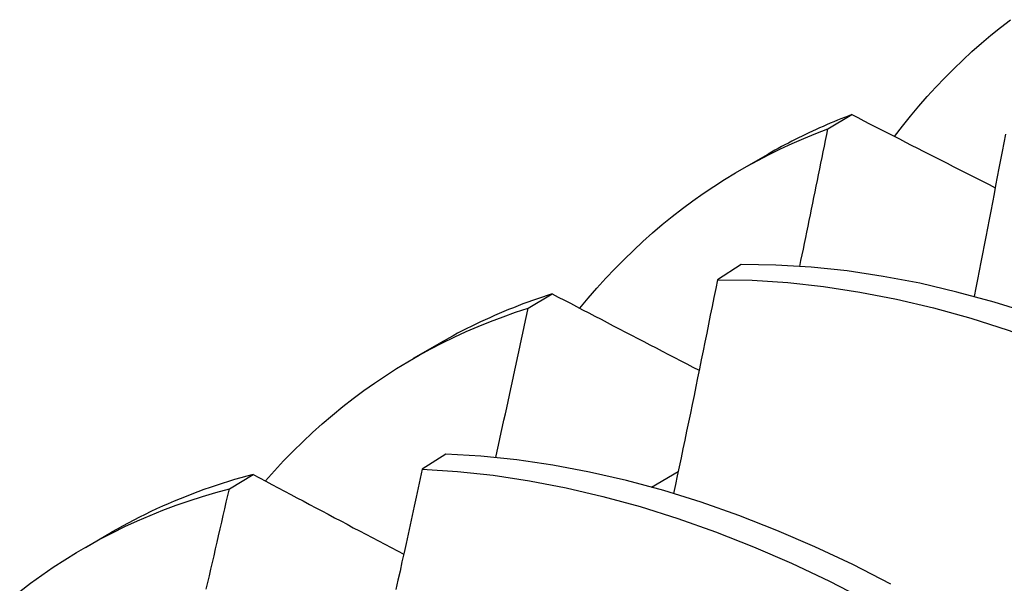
# Model space of a CAD drawing. Header units: inches. Extents: x 26 to 729, y 80 to 337.
# Tile 101 of 155: x 654.2913 to 654.3956, y 292.3908 to 292.4505. Entities that reach past the tile are written whole.
import ezdxf

# ---------------------------------------------------------------- set-up
doc = ezdxf.new("R2010")
doc.units = ezdxf.units.IN
doc.header["$MEASUREMENT"] = 0
doc.layers.add('Visible Edges(ANSI)', color=7, linetype='Continuous', lineweight=25)

msp = doc.modelspace()

# ---------------------------------------------------------------- linework, layer by layer
at = {"layer": 'Visible Edges(ANSI)'}
for p, q in [((654.37694, 292.43892), (654.37948, 292.44043)), ((654.36781, 292.43464), (654.3706, 292.43624)), ((654.36775, 292.42453), (654.36524, 292.42293)), ((654.34518, 292.41991), (654.34772, 292.42144)), ((654.33301, 292.4146), (654.3358, 292.4162)), ((654.33642, 292.40445), (654.33392, 292.40284)), ((654.31349, 292.40076), (654.31602, 292.4023)), ((654.35826, 292.40094), (654.36108, 292.40261)), ((654.29822, 292.39456), (654.301, 292.39616))]:
    msp.add_line(p, q, dxfattribs=at)
at = {"layer": 'Visible Edges(ANSI)', "flags": 128}
for points in [[(654.384, 292.43812), (654.38485, 292.43921), (654.38571, 292.44028), (654.38659, 292.44132), (654.38748, 292.44234), (654.3884, 292.44334), (654.38933, 292.44432), (654.39028, 292.44527), (654.39124, 292.4462), (654.39222, 292.44711), (654.39322, 292.44799), (654.39423, 292.44885), (654.39526, 292.44968), (654.3963, 292.45049)], [(654.37948, 292.44043), (654.3791, 292.44028), (654.37871, 292.44014), (654.37833, 292.43999), (654.37795, 292.43983), (654.37757, 292.43968), (654.37719, 292.43952), (654.37681, 292.43936), (654.37644, 292.43919), (654.37606, 292.43903), (654.37569, 292.43886), (654.37532, 292.43869), (654.37494, 292.43851), (654.37457, 292.43834), (654.37421, 292.43816), (654.37384, 292.43798), (654.37347, 292.4378), (654.37311, 292.43761), (654.37275, 292.43742), (654.37238, 292.43723), (654.37202, 292.43704), (654.37166, 292.43684), (654.37131, 292.43665), (654.37095, 292.43645), (654.3706, 292.43624)], [(654.37948, 292.44043), (654.38011, 292.44011), (654.38074, 292.43979), (654.38137, 292.43946), (654.382, 292.43914), (654.38264, 292.43882), (654.38327, 292.43849), (654.3839, 292.43817), (654.38453, 292.43785), (654.38516, 292.43753), (654.38579, 292.4372), (654.38643, 292.43688), (654.38706, 292.43656), (654.38769, 292.43623), (654.38833, 292.43591), (654.38896, 292.43559), (654.3896, 292.43527), (654.39023, 292.43494), (654.39087, 292.43462), (654.3915, 292.4343), (654.39214, 292.43397), (654.39277, 292.43365), (654.39341, 292.43333), (654.39405, 292.43301), (654.39468, 292.43268)], [(654.35064, 292.41991), (654.35154, 292.42099), (654.35246, 292.42205), (654.3534, 292.42309), (654.35435, 292.4241), (654.35533, 292.42508), (654.35632, 292.42604), (654.35733, 292.42698), (654.35835, 292.42789), (654.35939, 292.42878), (654.36045, 292.42964), (654.36153, 292.43047), (654.36262, 292.43128), (654.36373, 292.43206), (654.36485, 292.43282), (654.36599, 292.43355), (654.36715, 292.43425), (654.36832, 292.43493), (654.36951, 292.43558), (654.37071, 292.4362), (654.37193, 292.4368), (654.37316, 292.43737), (654.37441, 292.43791), (654.37567, 292.43843), (654.37694, 292.43892)], [(654.37396, 292.42435), (654.37409, 292.42496), (654.37421, 292.42556), (654.37434, 292.42617), (654.37446, 292.42678), (654.37459, 292.42739), (654.37471, 292.42799), (654.37484, 292.4286), (654.37496, 292.42921), (654.37509, 292.42982), (654.37521, 292.43042), (654.37534, 292.43103), (654.37546, 292.43164), (654.37559, 292.43224), (654.37571, 292.43285), (654.37583, 292.43346), (654.37596, 292.43406), (654.37608, 292.43467), (654.3762, 292.43528), (654.37633, 292.43588), (654.37645, 292.43649), (654.37657, 292.4371), (654.37669, 292.4377), (654.37682, 292.43831), (654.37694, 292.43892)], [(654.39576, 292.43835), (654.39559, 292.43745), (654.39542, 292.43654), (654.39525, 292.43564), (654.39507, 292.43474), (654.3949, 292.43383), (654.39473, 292.43293), (654.39456, 292.43202), (654.39438, 292.43112), (654.39421, 292.43021), (654.39403, 292.4293), (654.39386, 292.4284), (654.39369, 292.42749), (654.39351, 292.42659), (654.39333, 292.42568), (654.39316, 292.42478), (654.39298, 292.42387), (654.39281, 292.42296), (654.39263, 292.42206), (654.39245, 292.42115)], [(654.45057, 292.38877), (654.44667, 292.39198), (654.44274, 292.39506), (654.43877, 292.39801), (654.43478, 292.40082), (654.43077, 292.40348), (654.42675, 292.406), (654.42271, 292.40837), (654.41867, 292.41059), (654.41463, 292.41265), (654.41059, 292.41455), (654.40656, 292.4163), (654.40255, 292.41788), (654.39855, 292.4193), (654.39457, 292.42055), (654.39062, 292.42163), (654.3867, 292.42255), (654.38282, 292.42329), (654.37898, 292.42386), (654.37518, 292.42426), (654.37144, 292.42448), (654.36775, 292.42453)], [(654.36524, 292.42293), (654.36505, 292.42199), (654.36486, 292.42105), (654.36467, 292.4201), (654.36448, 292.41916), (654.36429, 292.41822), (654.3641, 292.41727), (654.3639, 292.41633), (654.36371, 292.41538), (654.36352, 292.41444), (654.36333, 292.4135), (654.36313, 292.41255), (654.36294, 292.41161), (654.36275, 292.41066), (654.36255, 292.40972), (654.36236, 292.40877), (654.36216, 292.40783), (654.36197, 292.40688), (654.36177, 292.40594), (654.36158, 292.40499), (654.36138, 292.40405), (654.36118, 292.4031), (654.36098, 292.40216), (654.36079, 292.40121), (654.36059, 292.40027)], [(654.36524, 292.42293), (654.36893, 292.42287), (654.37268, 292.42263), (654.37648, 292.42222), (654.38033, 292.42163), (654.38421, 292.42088), (654.38813, 292.41995), (654.39209, 292.41886), (654.39606, 292.41759), (654.40006, 292.41616), (654.40408, 292.41457), (654.40811, 292.41281), (654.41215, 292.4109), (654.41619, 292.40882), (654.42023, 292.40659), (654.42427, 292.40421), (654.42829, 292.40168), (654.4323, 292.39901), (654.43629, 292.39619), (654.44025, 292.39323), (654.44418, 292.39014)], [(654.34772, 292.42144), (654.34719, 292.42127), (654.34667, 292.4211), (654.34616, 292.42092), (654.34564, 292.42074), (654.34513, 292.42056), (654.34461, 292.42037), (654.34411, 292.42017), (654.3436, 292.41997), (654.34309, 292.41977), (654.34259, 292.41956), (654.34209, 292.41935), (654.34159, 292.41913), (654.3411, 292.41891), (654.3406, 292.41869), (654.34011, 292.41846), (654.33962, 292.41823), (654.33914, 292.41799), (654.33865, 292.41775), (654.33817, 292.4175), (654.33769, 292.41725), (654.33721, 292.41699), (654.33674, 292.41673), (654.33627, 292.41647), (654.3358, 292.4162)], [(654.34772, 292.42144), (654.34836, 292.4211), (654.34901, 292.42076), (654.34965, 292.42043), (654.3503, 292.42009), (654.35094, 292.41975), (654.35159, 292.41941), (654.35224, 292.41908), (654.35289, 292.41874), (654.35353, 292.4184), (654.35418, 292.41806), (654.35483, 292.41772), (654.35548, 292.41739), (654.35613, 292.41705), (654.35678, 292.41671), (654.35743, 292.41637), (654.35808, 292.41604), (654.35873, 292.4157), (654.35938, 292.41536), (654.36003, 292.41502), (654.36068, 292.41468), (654.36134, 292.41435), (654.36199, 292.41401), (654.36264, 292.41367), (654.36329, 292.41333)], [(654.31731, 292.40161), (654.31827, 292.40268), (654.31924, 292.40373), (654.32024, 292.40476), (654.32126, 292.40576), (654.32229, 292.40673), (654.32334, 292.40767), (654.32441, 292.40859), (654.3255, 292.40948), (654.32661, 292.41034), (654.32773, 292.41118), (654.32887, 292.41198), (654.33003, 292.41276), (654.33121, 292.41352), (654.3324, 292.41424), (654.33361, 292.41494), (654.33483, 292.41561), (654.33607, 292.41624), (654.33733, 292.41686), (654.3386, 292.41744), (654.33988, 292.41799), (654.34119, 292.41851), (654.3425, 292.41901), (654.34383, 292.41948), (654.34518, 292.41991)], [(654.34173, 292.4041), (654.34188, 292.40476), (654.34202, 292.40541), (654.34217, 292.40607), (654.34231, 292.40673), (654.34246, 292.40739), (654.3426, 292.40805), (654.34275, 292.40871), (654.34289, 292.40937), (654.34304, 292.41003), (654.34318, 292.41069), (654.34332, 292.41135), (654.34347, 292.41201), (654.34361, 292.41267), (654.34375, 292.41333), (654.3439, 292.41399), (654.34404, 292.41464), (654.34418, 292.4153), (654.34433, 292.41596), (654.34447, 292.41662), (654.34461, 292.41728), (654.34475, 292.41794), (654.34489, 292.4186), (654.34504, 292.41925), (654.34518, 292.41991)], [(654.38363, 292.39068), (654.37959, 292.39273), (654.37556, 292.39462), (654.37153, 292.39636), (654.36751, 292.39793), (654.36351, 292.39934), (654.35954, 292.40058), (654.35559, 292.40165), (654.35167, 292.40255), (654.34779, 292.40329), (654.34396, 292.40385), (654.34016, 292.40424), (654.33642, 292.40445)], [(654.31602, 292.4023), (654.31535, 292.40212), (654.31469, 292.40193), (654.31404, 292.40174), (654.31338, 292.40155), (654.31273, 292.40134), (654.31208, 292.40113), (654.31144, 292.40091), (654.31079, 292.40068), (654.31016, 292.40045), (654.30952, 292.40021), (654.30889, 292.39997), (654.30826, 292.39972), (654.30764, 292.39946), (654.30701, 292.39919), (654.3064, 292.39892), (654.30578, 292.39864), (654.30517, 292.39835), (654.30456, 292.39806), (654.30396, 292.39776), (654.30336, 292.39745), (654.30277, 292.39714), (654.30217, 292.39682), (654.30158, 292.3965), (654.301, 292.39616)], [(654.31602, 292.4023), (654.31668, 292.40194), (654.31734, 292.40159), (654.318, 292.40124), (654.31866, 292.40089), (654.31932, 292.40053), (654.31999, 292.40018), (654.32065, 292.39983), (654.32131, 292.39948), (654.32197, 292.39912), (654.32264, 292.39877), (654.3233, 292.39842), (654.32397, 292.39807), (654.32463, 292.39771), (654.3253, 292.39736), (654.32596, 292.39701), (654.32663, 292.39665), (654.32729, 292.3963), (654.32796, 292.39595), (654.32863, 292.3956), (654.32929, 292.39524), (654.32996, 292.39489), (654.33063, 292.39454), (654.3313, 292.39418), (654.33197, 292.39383)], [(654.33392, 292.40284), (654.3337, 292.40186), (654.33349, 292.40088), (654.33328, 292.3999), (654.33307, 292.39892), (654.33286, 292.39794), (654.33265, 292.39695), (654.33243, 292.39597), (654.33222, 292.39499), (654.33201, 292.39401), (654.33179, 292.39303), (654.33158, 292.39205), (654.33136, 292.39107), (654.33115, 292.39009)], [(654.33392, 292.40284), (654.33766, 292.40261), (654.34146, 292.40221), (654.3453, 292.40163), (654.34918, 292.40089), (654.3531, 292.39997), (654.35705, 292.39889), (654.36103, 292.39763), (654.36503, 292.39621), (654.36905, 292.39463), (654.37308, 292.39288), (654.37711, 292.39098), (654.38116, 292.38891)], [(654.29126, 292.38988), (654.29242, 292.39076), (654.29361, 292.39162), (654.29481, 292.39245), (654.29604, 292.39324), (654.29728, 292.39401), (654.29853, 292.39474), (654.29981, 292.39545), (654.3011, 292.39612), (654.30242, 292.39676), (654.30374, 292.39737), (654.30509, 292.39795), (654.30645, 292.3985), (654.30783, 292.39902), (654.30922, 292.3995), (654.31063, 292.39995), (654.31205, 292.40037), (654.31349, 292.40076)], [(654.31104, 292.39014), (654.3112, 292.39085), (654.31137, 292.39155), (654.31153, 292.39226), (654.3117, 292.39297), (654.31186, 292.39368), (654.31202, 292.39439), (654.31219, 292.3951), (654.31235, 292.3958), (654.31251, 292.39651), (654.31268, 292.39722), (654.31284, 292.39793), (654.313, 292.39864), (654.31316, 292.39934), (654.31332, 292.40005), (654.31349, 292.40076)]]:
    msp.add_lwpolyline(points, dxfattribs=at)

doc.saveas('drawing.dxf')
